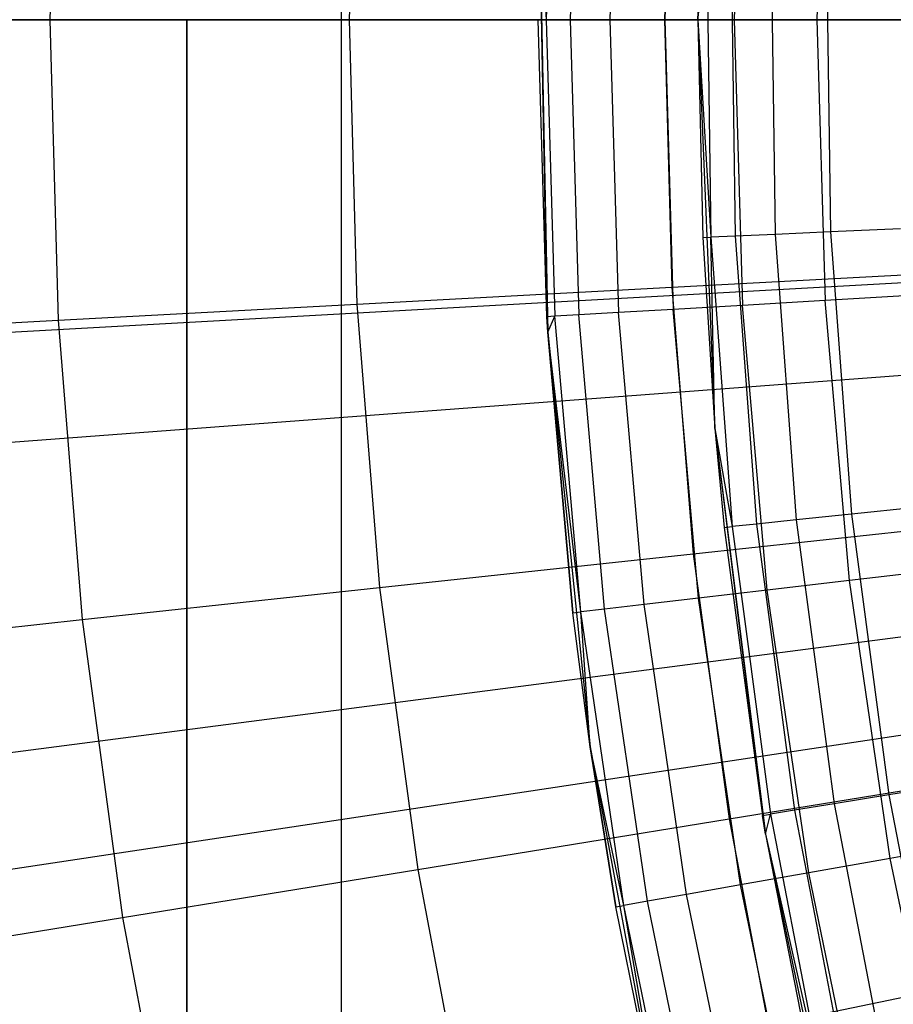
# Model space of a CAD drawing. Extents: x 0.1 to 20.1, y -10 to 10.
# Tile 28 of 127: x 8.338 to 8.611, y -0.308 to 0. Entities that reach past the tile are written whole.
import ezdxf

# ---------------------------------------------------------------- set-up
doc = ezdxf.new("R2010")
doc.units = 0
doc.header["$LTSCALE"] = 2.54
doc.layers.get('0').update_dxf_attribs({"linetype": 'CONTINUOUS'})

# ---------------------------------------------------------------- blocks, each defined once
blk = doc.blocks.new('DROPS_COLOR_E_STL')
at = {"color": 0}
for p, q in [((8.43834, -0.9, 18.85377), (8.43834, 0.9, 18.85377)), ((8.43834, -0.9, 18.85377), (8.43834, 0.9, 18.85377)), ((8.43834, -0.9, 26.13083), (8.43834, 0.9, 26.13083)), ((8.43834, -0.9, 26.13083), (8.43834, 0.9, 26.13083)), ((8.55529, 0.128, 9.34871), (8.55, 0, 9.34871)), ((8.55, 0, 9.34871), (8.55529, 0.128, 12.94871)), ((8.55, 0, 9.34871), (8.55529, 0.128, 12.94871)), ((8.55529, 0.128, 9.34871), (8.55, 0, 9.34871)), ((8.55, 0, 9.34871), (8.55417, 0.11367, 12.94871)), ((8.55, 0, 9.34871), (8.55417, 0.11367, 12.94871)), ((8.34961, 0.09409, 8.40946), (8.34709, 0, 8.40946)), ((8.34961, 0.09409, 8.40946), (8.34709, 0, 8.40946)), ((8.50271, 0.09303, 12.94871), (8.50251, 0, 12.9935)), ((8.50271, 0.09303, 12.94871), (8.50251, 0, 12.9935)), ((8.50522, 0.09289, 12.9935), (8.50251, 0, 12.9935)), ((8.50522, 0.09289, 12.9935), (8.50251, 0, 12.9935)), ((8.51272, 0.09245, 13.03772), (8.51003, 0, 13.03772)), ((8.51272, 0.09245, 13.03772), (8.51003, 0, 13.03772)), ((8.52512, 0.09173, 13.08083), (8.52245, 0, 13.08083)), ((8.52512, 0.09173, 13.08083), (8.52245, 0, 13.08083)), ((8.54225, 0.09073, 13.12227), (8.53961, 0, 13.12227)), ((8.54225, 0.09073, 13.12227), (8.53961, 0, 13.12227)), ((8.56391, 0.08947, 13.16153), (8.56131, 0, 13.16153)), ((8.56391, 0.08947, 13.16153), (8.56131, 0, 13.16153)), ((8.44316, 0.08906, 8.51436), (8.44077, 0, 8.51436)), ((8.44316, 0.08906, 8.51436), (8.44077, 0, 8.51436)), ((8.58983, 0.08796, 13.19811), (8.58727, 0, 13.19811)), ((8.58983, 0.08796, 13.19811), (8.58727, 0, 13.19811)), ((8.5418, 0.08376, 8.61447), (8.53955, 0, 8.61447)), ((8.5418, 0.08376, 8.61447), (8.53955, 0, 8.61447)), ((8.50033, 0.03264, 9.34871), (8.50271, -0.09303, 12.94871)), ((8.50033, 0.03264, 9.34871), (8.50271, -0.09303, 12.94871)), ((8.50033, 0.03264, 9.34871), (8.503, -0.09786, 12.94871)), ((8.50033, 0.03264, 9.34871), (8.503, -0.09786, 12.94871)), ((8.50033, 0.03264, 9.34871), (8.503, -0.09786, 9.34871)), ((8.50033, 0.03264, 9.34871), (8.503, -0.09786, 9.34871)), ((8.50033, 0.03264, 12.94871), (8.50251, 0, 12.9935)), ((8.50033, 0.03264, 12.94871), (8.50251, 0, 12.9935)), ((8.55017, 0.02275, 12.94871), (8.55, 0, 9.34871)), ((8.55017, 0.02275, 12.94871), (8.55, 0, 9.34871)), ((8.55017, 0.02275, 12.94871), (8.55, 0, 12.94871)), ((8.55017, 0.02275, 12.94871), (8.55, 0, 12.94871)), ((8.55, 0, 12.94871), (8.55272, 0.02272, 12.9909)), ((8.55, 0, 12.94871), (8.55272, 0.02272, 12.9909)), ((8.55272, 0.02272, 12.9909), (8.55405, -0.06813, 12.9909)), ((8.55272, 0.02272, 12.9909), (8.55405, -0.06813, 12.9909)), ((8.56034, 0.0226, 13.03248), (8.56166, -0.06779, 13.03248)), ((8.56034, 0.0226, 13.03248), (8.56166, -0.06779, 13.03248)), ((8.57291, 0.02242, 13.07283), (8.57422, -0.06724, 13.07283)), ((8.57291, 0.02242, 13.07283), (8.57422, -0.06724, 13.07283)), ((8.59025, 0.02217, 13.11137), (8.59155, -0.06648, 13.11137)), ((8.59025, 0.02217, 13.11137), (8.59155, -0.06648, 13.11137)), ((8.3899, 0, 29.86964), (7.98691, 0, 30.03656)), ((7.98691, 0, 49.09964), (8.3899, 0, 49.26656)), ((8.3899, 0, 29.86964), (7.98691, 0, 30.03656)), ((7.98691, 0, 49.09964), (8.3899, 0, 49.26656)), ((8.25874, 0, 8.30003), (8.34709, 0, 8.40946)), ((8.25874, 0, 8.30003), (8.34709, 0, 8.40946)), ((8.34709, 0, 8.40946), (8.44077, 0, 8.51436)), ((8.34709, 0, 8.40946), (8.34961, -0.09409, 8.40946)), ((8.34709, 0, 8.40946), (8.44077, 0, 8.51436)), ((8.34709, 0, 8.40946), (8.34961, -0.09409, 8.40946)), ((8.8059, 0, 29.73847), (8.3899, 0, 29.86964)), ((8.3899, 0, 49.26656), (8.8059, 0, 49.39773)), ((8.3899, -0.8, 29.86964), (8.3899, 0, 29.86964)), ((8.8059, 0, 29.73847), (8.3899, 0, 29.86964)), ((8.3899, -0.8, 29.86964), (8.3899, 0, 29.86964)), ((8.3899, 0, 49.26656), (8.8059, 0, 49.39773)), ((8.3899, 0, 49.26656), (8.3899, -0.8, 49.26656)), ((8.3899, 0, 49.26656), (8.3899, -0.8, 49.26656)), ((8.44077, 0, 8.51436), (8.53955, 0, 8.61447)), ((8.44077, 0, 8.51436), (8.44316, -0.08906, 8.51436)), ((8.44077, 0, 8.51436), (8.53955, 0, 8.61447)), ((8.44077, 0, 8.51436), (8.44316, -0.08906, 8.51436)), ((8.50271, -0.09303, 12.94871), (8.5, 0, 12.94871)), ((8.50251, 0, 12.9935), (8.5, 0, 12.94871)), ((8.50271, -0.09303, 12.94871), (8.5, 0, 12.94871)), ((8.50251, 0, 12.9935), (8.5, 0, 12.94871)), ((8.53955, 0, 8.61447), (8.64319, 0, 8.70955)), ((8.53955, 0, 8.61447), (8.5418, -0.08376, 8.61447)), ((8.53955, 0, 8.61447), (8.64319, 0, 8.70955)), ((8.53955, 0, 8.61447), (8.5418, -0.08376, 8.61447)), ((0.19766, 0, 1.7), (9.24165, 0, 14.61615)), ((0.19766, 0, 1.7), (9.24165, 0, 14.61615)), ((8.50251, 0, 12.9935), (8.51003, 0, 13.03772)), ((8.50251, 0, 12.9935), (8.51003, 0, 13.03772)), ((8.50251, 0, 12.9935), (8.50522, -0.09289, 12.9935)), ((8.50251, 0, 12.9935), (8.50522, -0.09289, 12.9935)), ((8.51003, 0, 13.03772), (8.52245, 0, 13.08083)), ((8.51003, 0, 13.03772), (8.52245, 0, 13.08083)), ((8.51003, 0, 13.03772), (8.51272, -0.09245, 13.03772)), ((8.51003, 0, 13.03772), (8.51272, -0.09245, 13.03772)), ((8.52245, 0, 13.08083), (8.53961, 0, 13.12227)), ((8.52245, 0, 13.08083), (8.53961, 0, 13.12227)), ((8.52245, 0, 13.08083), (8.52512, -0.09173, 13.08083)), ((8.52245, 0, 13.08083), (8.52512, -0.09173, 13.08083)), ((8.53961, 0, 13.12227), (8.56131, 0, 13.16153)), ((8.53961, 0, 13.12227), (8.56131, 0, 13.16153)), ((8.53961, 0, 13.12227), (8.54225, -0.09073, 13.12227)), ((8.53961, 0, 13.12227), (8.54225, -0.09073, 13.12227)), ((8.55, 0, 9.34871), (8.55529, -0.128, 9.34871)), ((8.55, 0, 9.34871), (8.5515, -0.06824, 12.94871)), ((8.55, 0, 9.34871), (8.55529, -0.128, 9.34871)), ((8.55, 0, 12.94871), (8.55, 0, 9.34871)), ((8.55, 0, 12.94871), (8.55, 0, 9.34871)), ((8.55, 0, 12.94871), (8.5515, -0.06824, 12.94871)), ((8.55, 0, 9.34871), (8.5515, -0.06824, 12.94871)), ((8.55, 0, 12.94871), (8.5515, -0.06824, 12.94871)), ((8.55, 0, 12.94871), (8.55405, -0.06813, 12.9909)), ((8.55, 0, 12.94871), (8.55405, -0.06813, 12.9909)), ((8.56131, 0, 13.16153), (8.58727, 0, 13.19811)), ((8.56131, 0, 13.16153), (8.58727, 0, 13.19811)), ((8.56131, 0, 13.16153), (8.56391, -0.08947, 13.16153)), ((8.56131, 0, 13.16153), (8.56391, -0.08947, 13.16153)), ((8.58727, 0, 13.19811), (8.61716, 0, 13.23156)), ((8.58727, 0, 13.19811), (8.61716, 0, 13.23156)), ((8.58727, 0, 13.19811), (8.58983, -0.08796, 13.19811)), ((8.58727, 0, 13.19811), (8.58983, -0.08796, 13.19811)), ((9.20138, -0.04987, 14.69615), (0.11536, -0.55411, 1.7)), ((9.20138, -0.04987, 14.69615), (0.11536, -0.55411, 1.7)), ((0.22535, -0.74, 1.7), (9.24405, -0.06414, 14.61615)), ((0.22535, -0.74, 1.7), (9.24405, -0.06414, 14.61615)), ((8.56166, -0.06779, 13.03248), (8.55405, -0.06813, 12.9909)), ((8.56166, -0.06779, 13.03248), (8.55405, -0.06813, 12.9909)), ((8.57422, -0.06724, 13.07283), (8.56166, -0.06779, 13.03248)), ((8.57422, -0.06724, 13.07283), (8.56166, -0.06779, 13.03248)), ((8.56166, -0.06779, 13.03248), (8.56829, -0.15796, 13.03248)), ((8.56166, -0.06779, 13.03248), (8.56829, -0.15796, 13.03248)), ((8.59155, -0.06648, 13.11137), (8.57422, -0.06724, 13.07283)), ((8.59155, -0.06648, 13.11137), (8.57422, -0.06724, 13.07283)), ((8.57422, -0.06724, 13.07283), (8.5808, -0.15667, 13.07283)), ((8.57422, -0.06724, 13.07283), (8.5808, -0.15667, 13.07283)), ((8.6134, -0.06551, 13.14754), (8.59155, -0.06648, 13.11137)), ((8.6134, -0.06551, 13.14754), (8.59155, -0.06648, 13.11137)), ((8.59155, -0.06648, 13.11137), (8.59806, -0.15489, 13.11137)), ((8.59155, -0.06648, 13.11137), (8.59806, -0.15489, 13.11137)), ((8.5515, -0.06824, 12.94871), (8.55405, -0.06813, 12.9909)), ((8.5515, -0.06824, 12.94871), (8.55405, -0.06813, 12.9909)), ((8.5515, -0.06824, 12.94871), (8.55529, -0.128, 9.34871)), ((8.5515, -0.06824, 12.94871), (8.55529, -0.128, 9.34871)), ((8.5515, -0.06824, 12.94871), (8.55529, -0.128, 12.94871)), ((8.5515, -0.06824, 12.94871), (8.55529, -0.128, 12.94871)), ((8.55529, -0.128, 12.94871), (8.55405, -0.06813, 12.9909)), ((8.55405, -0.06813, 12.9909), (8.56071, -0.15874, 12.9909)), ((8.55529, -0.128, 12.94871), (8.55405, -0.06813, 12.9909)), ((8.55405, -0.06813, 12.9909), (8.56071, -0.15874, 12.9909)), ((8.5418, -0.08376, 8.61447), (8.64529, -0.0782, 8.70955)), ((8.5418, -0.08376, 8.61447), (8.64529, -0.0782, 8.70955)), ((8.44316, -0.08906, 8.51436), (8.5418, -0.08376, 8.61447)), ((8.44316, -0.08906, 8.51436), (8.5418, -0.08376, 8.61447)), ((8.5418, -0.08376, 8.61447), (8.54854, -0.16728, 8.61447)), ((8.5418, -0.08376, 8.61447), (8.54854, -0.16728, 8.61447)), ((8.61967, -0.08622, 13.23156), (8.58983, -0.08796, 13.19811)), ((8.61967, -0.08622, 13.23156), (8.58983, -0.08796, 13.19811)), ((8.34961, -0.09409, 8.40946), (8.44316, -0.08906, 8.51436)), ((8.34961, -0.09409, 8.40946), (8.44316, -0.08906, 8.51436)), ((8.44316, -0.08906, 8.51436), (8.45033, -0.17787, 8.51436)), ((8.44316, -0.08906, 8.51436), (8.45033, -0.17787, 8.51436)), ((8.58983, -0.08796, 13.19811), (8.56391, -0.08947, 13.16153)), ((8.58983, -0.08796, 13.19811), (8.56391, -0.08947, 13.16153)), ((8.5975, -0.17562, 13.19811), (8.58983, -0.08796, 13.19811)), ((8.5975, -0.17562, 13.19811), (8.58983, -0.08796, 13.19811)), ((8.51272, -0.09245, 13.03772), (8.50522, -0.09289, 12.9935)), ((8.51272, -0.09245, 13.03772), (8.50522, -0.09289, 12.9935)), ((8.52512, -0.09173, 13.08083), (8.51272, -0.09245, 13.03772)), ((8.52512, -0.09173, 13.08083), (8.51272, -0.09245, 13.03772)), ((8.52078, -0.18458, 13.03772), (8.51272, -0.09245, 13.03772)), ((8.52078, -0.18458, 13.03772), (8.51272, -0.09245, 13.03772)), ((8.54225, -0.09073, 13.12227), (8.52512, -0.09173, 13.08083)), ((8.54225, -0.09073, 13.12227), (8.52512, -0.09173, 13.08083)), ((8.53311, -0.18314, 13.08083), (8.52512, -0.09173, 13.08083)), ((8.53311, -0.18314, 13.08083), (8.52512, -0.09173, 13.08083)), ((8.56391, -0.08947, 13.16153), (8.54225, -0.09073, 13.12227)), ((8.56391, -0.08947, 13.16153), (8.54225, -0.09073, 13.12227)), ((8.55016, -0.18115, 13.12227), (8.54225, -0.09073, 13.12227)), ((8.55016, -0.18115, 13.12227), (8.54225, -0.09073, 13.12227)), ((8.57171, -0.17863, 13.16153), (8.56391, -0.08947, 13.16153)), ((8.57171, -0.17863, 13.16153), (8.56391, -0.08947, 13.16153)), ((8.26139, -0.09883, 8.30003), (8.34961, -0.09409, 8.40946)), ((8.26139, -0.09883, 8.30003), (8.34961, -0.09409, 8.40946)), ((8.34961, -0.09409, 8.40946), (8.35719, -0.18791, 8.40946)), ((8.34961, -0.09409, 8.40946), (8.35719, -0.18791, 8.40946)), ((8.50522, -0.09289, 12.9935), (8.50271, -0.09303, 12.94871)), ((8.50522, -0.09289, 12.9935), (8.50271, -0.09303, 12.94871)), ((8.503, -0.09786, 12.94871), (8.50271, -0.09303, 12.94871)), ((8.503, -0.09786, 12.94871), (8.50271, -0.09303, 12.94871)), ((8.503, -0.09786, 12.94871), (8.50522, -0.09289, 12.9935)), ((8.503, -0.09786, 12.94871), (8.50522, -0.09289, 12.9935)), ((8.51332, -0.18546, 12.9935), (8.50522, -0.09289, 12.9935)), ((8.51332, -0.18546, 12.9935), (8.50522, -0.09289, 12.9935)), ((8.503, -0.09786, 9.34871), (8.503, -0.09786, 12.94871)), ((8.503, -0.09786, 9.34871), (8.503, -0.09786, 12.94871)), ((8.503, -0.09786, 9.34871), (8.51082, -0.18575, 12.94871)), ((8.51082, -0.18575, 12.94871), (8.503, -0.09786, 12.94871)), ((8.503, -0.09786, 9.34871), (8.51082, -0.18575, 12.94871)), ((8.503, -0.09786, 9.34871), (8.51629, -0.2277, 9.34871)), ((8.503, -0.09786, 9.34871), (8.51629, -0.2277, 9.34871)), ((8.51082, -0.18575, 12.94871), (8.503, -0.09786, 12.94871)), ((8.51332, -0.18546, 12.9935), (8.503, -0.09786, 12.94871)), ((8.51332, -0.18546, 12.9935), (8.503, -0.09786, 12.94871)), ((9.20752, -0.1161, 14.69615), (0.18355, -1.28999, 1.7)), ((9.20752, -0.1161, 14.69615), (0.18355, -1.28999, 1.7)), ((0.30826, -1.47587, 1.7), (9.25123, -0.12793, 14.61615)), ((0.30826, -1.47587, 1.7), (9.25123, -0.12793, 14.61615)), ((8.55529, -0.128, 9.34871), (8.57114, -0.25512, 9.34871)), ((8.55529, -0.128, 9.34871), (8.57114, -0.25512, 9.34871)), ((8.55529, -0.128, 9.34871), (8.57017, -0.24921, 12.94871)), ((8.55529, -0.128, 9.34871), (8.57017, -0.24921, 12.94871)), ((8.55529, -0.128, 9.34871), (8.55818, -0.159, 12.94871)), ((8.55529, -0.128, 12.94871), (8.55529, -0.128, 9.34871)), ((8.55529, -0.128, 12.94871), (8.55529, -0.128, 9.34871)), ((8.55529, -0.128, 12.94871), (8.55818, -0.159, 12.94871)), ((8.55529, -0.128, 9.34871), (8.55818, -0.159, 12.94871)), ((8.55529, -0.128, 12.94871), (8.55818, -0.159, 12.94871)), ((8.55529, -0.128, 12.94871), (8.56071, -0.15874, 12.9909)), ((8.55529, -0.128, 12.94871), (8.56071, -0.15874, 12.9909)), ((8.61981, -0.15265, 13.14754), (8.59806, -0.15489, 13.11137)), ((8.61981, -0.15265, 13.14754), (8.59806, -0.15489, 13.11137)), ((8.54854, -0.16728, 8.61447), (8.65158, -0.15617, 8.70955)), ((8.54854, -0.16728, 8.61447), (8.65158, -0.15617, 8.70955)), ((8.5808, -0.15667, 13.07283), (8.56829, -0.15796, 13.03248)), ((8.5808, -0.15667, 13.07283), (8.56829, -0.15796, 13.03248)), ((8.59806, -0.15489, 13.11137), (8.5808, -0.15667, 13.07283)), ((8.59806, -0.15489, 13.11137), (8.5808, -0.15667, 13.07283)), ((8.5808, -0.15667, 13.07283), (8.59261, -0.24556, 13.07283)), ((8.5808, -0.15667, 13.07283), (8.59261, -0.24556, 13.07283)), ((8.59806, -0.15489, 13.11137), (8.60973, -0.24277, 13.11137)), ((8.59806, -0.15489, 13.11137), (8.60973, -0.24277, 13.11137)), ((8.55818, -0.159, 12.94871), (8.56071, -0.15874, 12.9909)), ((8.55818, -0.159, 12.94871), (8.56071, -0.15874, 12.9909)), ((8.55818, -0.159, 12.94871), (8.57017, -0.24921, 12.94871)), ((8.55818, -0.159, 12.94871), (8.57017, -0.24921, 12.94871)), ((8.56829, -0.15796, 13.03248), (8.56071, -0.15874, 12.9909)), ((8.56829, -0.15796, 13.03248), (8.56071, -0.15874, 12.9909)), ((8.56071, -0.15874, 12.9909), (8.57268, -0.2488, 12.9909)), ((8.56071, -0.15874, 12.9909), (8.57268, -0.2488, 12.9909)), ((8.56829, -0.15796, 13.03248), (8.5802, -0.24758, 13.03248)), ((8.56829, -0.15796, 13.03248), (8.5802, -0.24758, 13.03248)), ((8.45033, -0.17787, 8.51436), (8.54854, -0.16728, 8.61447)), ((8.45033, -0.17787, 8.51436), (8.54854, -0.16728, 8.61447)), ((8.54854, -0.16728, 8.61447), (8.55976, -0.25031, 8.61447)), ((8.54854, -0.16728, 8.61447), (8.55976, -0.25031, 8.61447)), ((8.62718, -0.17215, 13.23156), (8.5975, -0.17562, 13.19811)), ((8.62718, -0.17215, 13.23156), (8.5975, -0.17562, 13.19811)), ((8.5975, -0.17562, 13.19811), (8.57171, -0.17863, 13.16153)), ((8.5975, -0.17562, 13.19811), (8.57171, -0.17863, 13.16153)), ((8.61025, -0.26268, 13.19811), (8.5975, -0.17562, 13.19811)), ((8.61025, -0.26268, 13.19811), (8.5975, -0.17562, 13.19811)), ((8.35719, -0.18791, 8.40946), (8.45033, -0.17787, 8.51436)), ((8.35719, -0.18791, 8.40946), (8.45033, -0.17787, 8.51436)), ((8.45033, -0.17787, 8.51436), (8.46225, -0.26616, 8.51436)), ((8.45033, -0.17787, 8.51436), (8.46225, -0.26616, 8.51436)), ((8.57171, -0.17863, 13.16153), (8.55016, -0.18115, 13.12227)), ((8.57171, -0.17863, 13.16153), (8.55016, -0.18115, 13.12227)), ((8.58469, -0.26719, 13.16153), (8.57171, -0.17863, 13.16153)), ((8.58469, -0.26719, 13.16153), (8.57171, -0.17863, 13.16153)), ((9.21853, -0.18169, 14.69615), (0.3059, -2.01882, 1.7)), ((9.21853, -0.18169, 14.69615), (0.3059, -2.01882, 1.7)), ((8.55016, -0.18115, 13.12227), (8.53311, -0.18314, 13.08083)), ((8.55016, -0.18115, 13.12227), (8.53311, -0.18314, 13.08083)), ((8.56332, -0.27096, 13.12227), (8.55016, -0.18115, 13.12227)), ((8.56332, -0.27096, 13.12227), (8.55016, -0.18115, 13.12227)), ((8.52078, -0.18458, 13.03772), (8.51332, -0.18546, 12.9935)), ((8.52078, -0.18458, 13.03772), (8.51332, -0.18546, 12.9935)), ((8.53311, -0.18314, 13.08083), (8.52078, -0.18458, 13.03772)), ((8.53311, -0.18314, 13.08083), (8.52078, -0.18458, 13.03772)), ((8.53418, -0.2761, 13.03772), (8.52078, -0.18458, 13.03772)), ((8.53418, -0.2761, 13.03772), (8.52078, -0.18458, 13.03772)), ((8.54641, -0.27394, 13.08083), (8.53311, -0.18314, 13.08083)), ((8.54641, -0.27394, 13.08083), (8.53311, -0.18314, 13.08083)), ((8.26935, -0.19738, 8.30003), (8.35719, -0.18791, 8.40946)), ((8.26935, -0.19738, 8.30003), (8.35719, -0.18791, 8.40946)), ((8.35719, -0.18791, 8.40946), (8.36979, -0.28119, 8.40946)), ((8.35719, -0.18791, 8.40946), (8.36979, -0.28119, 8.40946)), ((8.51082, -0.18575, 12.94871), (8.51332, -0.18546, 12.9935)), ((8.51082, -0.18575, 12.94871), (8.51332, -0.18546, 12.9935)), ((8.51629, -0.2277, 9.34871), (8.51082, -0.18575, 12.94871)), ((8.51629, -0.2277, 9.34871), (8.51082, -0.18575, 12.94871)), ((8.51629, -0.2277, 12.94871), (8.51082, -0.18575, 12.94871)), ((8.51629, -0.2277, 12.94871), (8.51082, -0.18575, 12.94871)), ((8.51629, -0.2277, 12.94871), (8.51332, -0.18546, 12.9935)), ((8.51629, -0.2277, 12.94871), (8.51332, -0.18546, 12.9935)), ((8.52678, -0.2774, 12.9935), (8.51332, -0.18546, 12.9935)), ((8.52678, -0.2774, 12.9935), (8.51332, -0.18546, 12.9935)), ((8.51629, -0.2277, 9.34871), (8.51629, -0.2277, 12.94871)), ((8.51629, -0.2277, 9.34871), (8.51629, -0.2277, 12.94871)), ((8.51629, -0.2277, 9.34871), (8.52431, -0.27784, 12.94871)), ((8.52431, -0.27784, 12.94871), (8.51629, -0.2277, 12.94871)), ((8.51629, -0.2277, 9.34871), (8.52431, -0.27784, 12.94871)), ((8.51629, -0.2277, 9.34871), (8.54011, -0.35603, 9.34871)), ((8.51629, -0.2277, 9.34871), (8.54011, -0.35603, 9.34871)), ((8.52431, -0.27784, 12.94871), (8.51629, -0.2277, 12.94871)), ((8.52678, -0.2774, 12.9935), (8.51629, -0.2277, 12.94871)), ((8.52678, -0.2774, 12.9935), (8.51629, -0.2277, 12.94871)), ((8.55976, -0.25031, 8.61447), (8.66205, -0.23369, 8.70955)), ((8.55976, -0.25031, 8.61447), (8.66205, -0.23369, 8.70955)), ((8.63131, -0.23925, 13.14754), (8.60973, -0.24277, 13.11137)), ((8.63131, -0.23925, 13.14754), (8.60973, -0.24277, 13.11137)), ((8.60973, -0.24277, 13.11137), (8.59261, -0.24556, 13.07283)), ((8.60973, -0.24277, 13.11137), (8.59261, -0.24556, 13.07283)), ((8.60973, -0.24277, 13.11137), (8.62655, -0.32981, 13.11137)), ((8.60973, -0.24277, 13.11137), (8.62655, -0.32981, 13.11137)), ((8.59261, -0.24556, 13.07283), (8.5802, -0.24758, 13.03248)), ((8.59261, -0.24556, 13.07283), (8.5802, -0.24758, 13.03248)), ((8.59261, -0.24556, 13.07283), (8.60962, -0.3336, 13.07283)), ((8.59261, -0.24556, 13.07283), (8.60962, -0.3336, 13.07283)), ((8.57017, -0.24921, 12.94871), (8.57268, -0.2488, 12.9909)), ((8.57017, -0.24921, 12.94871), (8.57268, -0.2488, 12.9909)), ((8.57114, -0.25512, 9.34871), (8.57017, -0.24921, 12.94871)), ((8.57017, -0.24921, 12.94871), (8.57114, -0.25512, 12.94871)), ((8.57114, -0.25512, 9.34871), (8.57017, -0.24921, 12.94871)), ((8.57017, -0.24921, 12.94871), (8.57114, -0.25512, 12.94871)), ((8.57114, -0.25512, 12.94871), (8.57268, -0.2488, 12.9909)), ((8.57114, -0.25512, 12.94871), (8.57268, -0.2488, 12.9909)), ((8.5802, -0.24758, 13.03248), (8.57268, -0.2488, 12.9909)), ((8.5802, -0.24758, 13.03248), (8.57268, -0.2488, 12.9909)), ((8.57268, -0.2488, 12.9909), (8.58992, -0.33801, 12.9909)), ((8.57268, -0.2488, 12.9909), (8.58992, -0.33801, 12.9909)), ((8.5802, -0.24758, 13.03248), (8.59735, -0.33634, 13.03248)), ((8.5802, -0.24758, 13.03248), (8.59735, -0.33634, 13.03248)), ((8.46225, -0.26616, 8.51436), (8.55976, -0.25031, 8.61447)), ((8.46225, -0.26616, 8.51436), (8.55976, -0.25031, 8.61447)), ((8.55976, -0.25031, 8.61447), (8.57541, -0.33263, 8.61447)), ((8.55976, -0.25031, 8.61447), (8.57541, -0.33263, 8.61447)), ((8.57114, -0.25512, 9.34871), (8.59743, -0.3805, 9.34871)), ((8.57114, -0.25512, 9.34871), (8.59743, -0.3805, 9.34871)), ((8.57114, -0.25512, 9.34871), (8.58743, -0.33857, 12.94871)), ((8.57114, -0.25512, 9.34871), (8.58743, -0.33857, 12.94871)), ((8.57114, -0.25512, 9.34871), (8.57114, -0.25512, 12.94871)), ((8.57114, -0.25512, 12.94871), (8.58743, -0.33857, 12.94871)), ((8.57114, -0.25512, 9.34871), (8.57114, -0.25512, 12.94871)), ((8.57114, -0.25512, 12.94871), (8.58743, -0.33857, 12.94871)), ((8.57114, -0.25512, 12.94871), (8.58992, -0.33801, 12.9909)), ((8.57114, -0.25512, 12.94871), (8.58992, -0.33801, 12.9909)), ((8.63968, -0.25749, 13.23156), (8.61025, -0.26268, 13.19811)), ((8.63968, -0.25749, 13.23156), (8.61025, -0.26268, 13.19811)), ((8.61025, -0.26268, 13.19811), (8.58469, -0.26719, 13.16153)), ((8.61025, -0.26268, 13.19811), (8.58469, -0.26719, 13.16153)), ((8.62804, -0.34886, 13.19811), (8.61025, -0.26268, 13.19811)), ((8.62804, -0.34886, 13.19811), (8.61025, -0.26268, 13.19811)), ((8.36979, -0.28119, 8.40946), (8.46225, -0.26616, 8.51436)), ((8.36979, -0.28119, 8.40946), (8.46225, -0.26616, 8.51436)), ((8.46225, -0.26616, 8.51436), (8.4789, -0.35368, 8.51436)), ((8.46225, -0.26616, 8.51436), (8.4789, -0.35368, 8.51436)), ((8.58469, -0.26719, 13.16153), (8.56332, -0.27096, 13.12227)), ((8.58469, -0.26719, 13.16153), (8.56332, -0.27096, 13.12227)), ((8.60279, -0.35485, 13.16153), (8.58469, -0.26719, 13.16153)), ((8.60279, -0.35485, 13.16153), (8.58469, -0.26719, 13.16153)), ((8.56332, -0.27096, 13.12227), (8.54641, -0.27394, 13.08083)), ((8.56332, -0.27096, 13.12227), (8.54641, -0.27394, 13.08083)), ((8.58167, -0.35985, 13.12227), (8.56332, -0.27096, 13.12227)), ((8.58167, -0.35985, 13.12227), (8.56332, -0.27096, 13.12227)), ((8.54641, -0.27394, 13.08083), (8.53418, -0.2761, 13.03772)), ((8.54641, -0.27394, 13.08083), (8.53418, -0.2761, 13.03772)), ((8.56497, -0.36381, 13.08083), (8.54641, -0.27394, 13.08083)), ((8.56497, -0.36381, 13.08083), (8.54641, -0.27394, 13.08083)), ((8.52431, -0.27784, 12.94871), (8.52678, -0.2774, 12.9935)), ((8.52431, -0.27784, 12.94871), (8.52678, -0.2774, 12.9935)), ((8.53418, -0.2761, 13.03772), (8.52678, -0.2774, 12.9935)), ((8.53418, -0.2761, 13.03772), (8.52678, -0.2774, 12.9935)), ((8.54011, -0.35603, 12.94871), (8.52678, -0.2774, 12.9935)), ((8.54011, -0.35603, 12.94871), (8.52678, -0.2774, 12.9935)), ((8.54557, -0.36841, 12.9935), (8.52678, -0.2774, 12.9935)), ((8.54557, -0.36841, 12.9935), (8.52678, -0.2774, 12.9935)), ((8.55289, -0.36667, 13.03772), (8.53418, -0.2761, 13.03772)), ((8.55289, -0.36667, 13.03772), (8.53418, -0.2761, 13.03772)), ((8.54011, -0.35603, 9.34871), (8.52431, -0.27784, 12.94871)), ((8.54011, -0.35603, 9.34871), (8.52431, -0.27784, 12.94871)), ((8.54011, -0.35603, 12.94871), (8.52431, -0.27784, 12.94871)), ((8.54011, -0.35603, 12.94871), (8.52431, -0.27784, 12.94871)), ((8.28258, -0.29536, 8.30003), (8.36979, -0.28119, 8.40946)), ((8.28258, -0.29536, 8.30003), (8.36979, -0.28119, 8.40946)), ((8.36979, -0.28119, 8.40946), (8.38737, -0.37365, 8.40946)), ((8.36979, -0.28119, 8.40946), (8.38737, -0.37365, 8.40946))]:
    blk.add_line(p, q, dxfattribs=at)

msp = doc.modelspace()

# ---------------------------------------------------------------- block references
at = {"color": 0}
msp.add_blockref('DROPS_COLOR_E_STL', (0, 0), dxfattribs=at)

doc.saveas('drawing.dxf')
